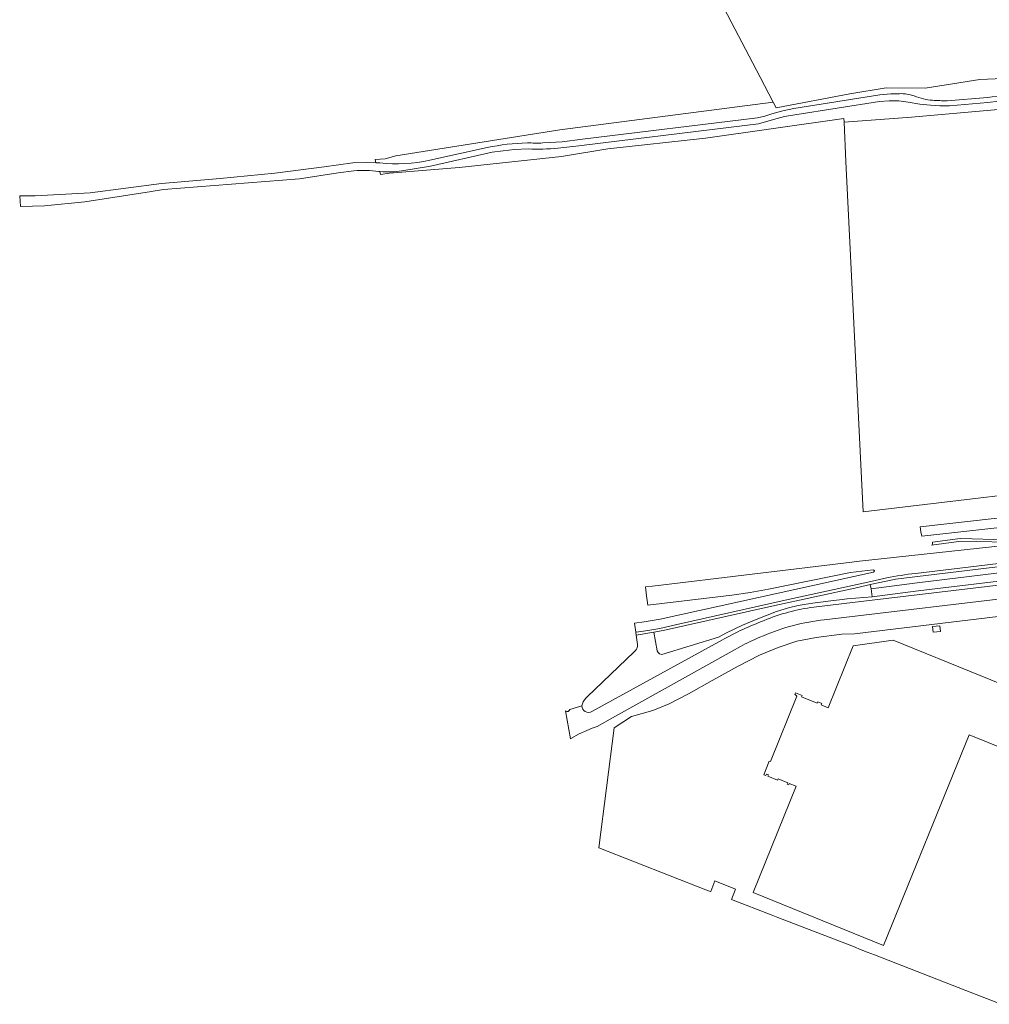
# Model space of a CAD drawing. Header units: metres. Extents: x 168032 to 180145, y 382923 to 399665.
# Tile 2 of 256: x 177219 to 177637, y 384642 to 385066. Entities that reach past the tile are written whole.
import ezdxf

# ---------------------------------------------------------------- set-up
doc = ezdxf.new("R2010")
doc.units = ezdxf.units.M
for name, color, linetype, lineweight in [('B-WE-GR-BEPLANTING_CULTUUR_BOSPLANTSOEN-GV', 8, 'Continuous', 18), ('B-WE-GR-BOS_GEMENGD-GV', 8, 'Continuous', 18), ('B-WE-GR-GRAS-GV', 8, 'Continuous', 18), ('B-WE-OG-TERREIN_CULTUURSCHEIDING-GV', 8, 'Continuous', 18), ('B-WE-OG-TERREIN_ERF-GV', 8, 'Continuous', 18), ('B-WE-OG-WATER_GREPPEL-GV', 8, 'Continuous', 18), ('B-WE-VH-VERHARDING_ASFALT-GV', 8, 'Continuous', 18), ('B-WE-VH-VERHARDING_FUNDERING_ZAND-GV', 8, 'Continuous', 18)]:
    doc.layers.add(name, color=color, linetype=linetype, lineweight=lineweight)

msp = doc.modelspace()

# ---------------------------------------------------------------- linework, layer by layer
at = {"layer": 'B-WE-GR-BEPLANTING_CULTUUR_BOSPLANTSOEN-GV', "flags": 128}
for points in [[(177852.561, 385052.488), (177853.222, 385055.07), (177853.228, 385055.999), (177853.241, 385057.922), (177850.802, 385057.101), (177851.335, 385054.061), (177774.154, 385048.911), (177698.615, 385043.355), (177632.999, 385040.445), (177609.418, 385036.723), (177592.587, 385036.919), (177576.936, 385034.283), (177545.088, 385028.28), (177543.817, 385030.732), (177451.827, 385018.715), (177381.151, 385007.522), (177376.481, 385006.228), (177372.272, 385005.922), (177372.536, 385004.494), (177374.241, 385004.444)], [(177618.809, 385031.3), (177636.31, 385032.741), (177642.488, 385033.544), (177650.939, 385035.241), (177670.706, 385038.644), (177677.424, 385039.952), (177682.977, 385040.539), (177685.757, 385040.502), (177742.122, 385040.873)], [(177374.316, 385000.77), (177374.503, 384999.436), (177378.365, 385000.051), (177408.508, 385002.522), (177452.63, 385007.284), (177472.501, 385010.595), (177514.7, 385015.176), (177574.379, 385023.695), (177574.451, 385021.984), (177603.498, 385024.259), (177652.379, 385028.445), (177667.334, 385029.848), (177685.3, 385031.118), (177718.326, 385033.07), (177793.069, 385038.002)], [(177670.839, 385036.327), (177651.35, 385033.104), (177645.988, 385031.931), (177641.166, 385031.079), (177636.436, 385030.583), (177619.883, 385029.096), (177615.719, 385029.091), (177611.626, 385029.308), (177607.163, 385029.767), (177602.126, 385030.646)], [(177444.527, 385013.08), (177452.94, 385013.494), (177461.622, 385014.647), (177537.07, 385023.904), (177540.205, 385024.674), (177543.31, 385025.683), (177548.021, 385026.893), (177552.815, 385027.975), (177589.814, 385033.888), (177594.53, 385034.309), (177598.299, 385034.331)], [(177593.813, 385031.251), (177589.754, 385030.983), (177553.131, 385025.227), (177548.778, 385024.418), (177544.042, 385023.223), (177537.539, 385021.323), (177470.566, 385013.179), (177460.019, 385011.896), (177450.951, 385010.862)], [(177438.188, 385010.482), (177432.363, 385010.201), (177427.365, 385009.746), (177422.705, 385009.1), (177396.155, 385003.104), (177383.737, 385001.007)], [(177395.781, 385005.649), (177420.6, 385011.079)]]:
    msp.add_lwpolyline(points, dxfattribs=at)
at = {"layer": 'B-WE-GR-BEPLANTING_CULTUUR_BOSPLANTSOEN-GV'}
for points in [[(177598.299, 385034.331, -0.0986046), (177604.665, 385033.339)], [(177604.665, 385033.339, 0.0301079), (177608.667, 385032.131)], [(177608.667, 385032.131, 0.0573707), (177612.524, 385031.48)], [(177612.524, 385031.48, 0.0219618), (177618.809, 385031.3)], [(177602.126, 385030.646, 0.0638615), (177593.813, 385031.251)], [(177420.6, 385011.079, -0.0457117), (177437.865, 385013.118)], [(177437.865, 385013.118, 0.0177135), (177444.527, 385013.08)], [(177450.951, 385010.862, -0.038232), (177438.188, 385010.482)], [(177374.241, 385004.444, 0.082494), (177395.781, 385005.649)], [(177383.737, 385001.007, -0.0579575), (177374.316, 385000.77)]]:
    msp.add_lwpolyline(points, format="xyb", dxfattribs=at)
at = {"layer": 'B-WE-GR-BOS_GEMENGD-GV', "flags": 128}
msp.add_lwpolyline([(177793.983, 385018.614), (177793.069, 385038.002), (177718.326, 385033.07), (177685.3, 385031.118), (177667.334, 385029.848), (177652.379, 385028.445), (177603.498, 385024.259), (177574.451, 385021.984), (177575.162, 385005.047), (177582.665, 384853.971), (177691.396, 384866.903), (177693.255, 384867.098), (177717.012, 384869.823), (177767.126, 384875.573), (177788.728, 384878.163), (177788.703, 384878.376), (177789.26, 384878.442), (177792.71, 384878.844), (177793.238, 384878.906), (177793.263, 384878.695), (177800.627, 384878.93)], close=True, dxfattribs=at)
at = {"layer": 'B-WE-GR-GRAS-GV', "flags": 128}
msp.add_lwpolyline([(177503.75, 385107.384), (177538.253, 385041.472), (177543.817, 385030.732), (177545.088, 385028.28), (177576.936, 385034.283), (177592.587, 385036.919), (177609.418, 385036.723), (177632.999, 385040.445), (177698.615, 385043.355), (177774.154, 385048.911), (177851.335, 385054.061), (177850.802, 385057.101), (177813.445, 385089.657)], dxfattribs=at)
at = {"layer": 'B-WE-OG-TERREIN_CULTUURSCHEIDING-GV', "flags": 128}
for points in [[(177487.993, 384802.609), (177484.58, 384802.159), (177484.789, 384800.804), (177492.376, 384802.121), (177496.481, 384802.833), (177543.262, 384813.379), (177580.29, 384821.456), (177585.66, 384822.63), (177595.984, 384824.886), (177596.662, 384824.999), (177854.639, 384856.178), (177872.437, 384858.674), (177890.191, 384861.456), (177907.896, 384864.522), (177926.527, 384867.978), (177946.733, 384872.226), (177963.024, 384876.37), (177977.41, 384880.25), (177989.197, 384883.657), (178000.405, 384887.205), (178022.626, 384894.86), (178036.451, 384899.936), (178052.658, 384906.424), (178053.896, 384902.966)], [(177983.325, 384879.1), (178047.284, 384901.487), (178053.896, 384902.966), (178052.658, 384906.424), (178036.451, 384899.936), (178022.626, 384894.86), (178000.405, 384887.205), (177989.197, 384883.657), (177977.41, 384880.25), (177963.024, 384876.37), (177946.733, 384872.226), (177926.527, 384867.978), (177907.896, 384864.522), (177890.191, 384861.456), (177872.437, 384858.674), (177854.639, 384856.178), (177596.662, 384824.999), (177595.984, 384824.886), (177585.66, 384822.63), (177586.099, 384820.75), (177605.914, 384823.465), (177696.837, 384834.491), (177847.56, 384852.364), (177879.342, 384856.752)], [(177861.661, 384866.613), (177651.566, 384841.767), (177639.049, 384842.161), (177629.588, 384842.409), (177624.432, 384842.503), (177612.502, 384840.876), (177612.515, 384840.012)], [(177612.159, 384839.618), (177624.848, 384841.348), (177651.471, 384840.739), (177655.316, 384840.754), (177808.875, 384859.235)], [(177847.233, 384856.434), (177834.41, 384854.9), (177719.796, 384841.191), (177605.182, 384827.481)], [(177561.398, 384812.919), (177578.125, 384814.98), (177827.255, 384844.595), (177857.355, 384848.495)], [(177697.541, 384830.863), (177606.387, 384820.018), (177586.572, 384817.303), (177575.713, 384816.437), (177572.446, 384816.048), (177568.78, 384815.611), (177565.372, 384815.205), (177561.91, 384814.793), (177558.133, 384814.201), (177554.702, 384813.583), (177550.473, 384812.58), (177545.287, 384811.068), (177535.743, 384807.372), (177530.696, 384805.083), (177523.708, 384801.775), (177520.212, 384799.962), (177495.888, 384792.523), (177494.889, 384792.761), (177494.199, 384793.339), (177493.884, 384794.037), (177492.376, 384802.121), (177484.789, 384800.804), (177485.256, 384797.791), (177485.398, 384796.873)], [(177592.817, 384825.52), (177584.687, 384823.735), (177548.999, 384815.898), (177501.682, 384805.263), (177494.982, 384803.757)], [(177465.726, 384767.883), (177521.98, 384798.88)], [(177484.455, 384794.158), (177483.869, 384793.597), (177463.705, 384774.284), (177463.025, 384773.633)]]:
    msp.add_lwpolyline(points, dxfattribs=at)
at = {"layer": 'B-WE-OG-TERREIN_CULTUURSCHEIDING-GV'}
for points in [[(177612.515, 384840.012, -0.310998), (177612.159, 384839.618)], [(177605.182, 384827.481, 0.0176559), (177592.817, 384825.52)], [(177539.902, 384807.173, -0.0650389), (177561.398, 384812.919)], [(177521.98, 384798.88, -0.0315374), (177539.902, 384807.173)], [(177494.982, 384803.757, -0.0145734), (177487.993, 384802.609)], [(177485.398, 384796.873, -0.1869689), (177484.455, 384794.158)], [(177463.025, 384773.633, 0.1321557), (177461.359, 384770.403)], [(177461.359, 384770.403, 0.5456911), (177465.726, 384767.883)]]:
    msp.add_lwpolyline(points, format="xyb", dxfattribs=at)
at = {"layer": 'B-WE-OG-TERREIN_ERF-GV', "flags": 128}
for points in [[(177665.808, 384811.851), (177578.954, 384801.41), (177573.49, 384801.23), (177562.33, 384799.82), (177554.03, 384798.19), (177546.07, 384795.55), (177537.93, 384792.17), (177528.77, 384787.51), (177517.62, 384781.31), (177507.3, 384775.53), (177499.05, 384771.29), (177491.91, 384768.35), (177482.8, 384765.78), (177475.25, 384760.82), (177468.66, 384709.11), (177514.83, 384691.05), (177516.88, 384690.241), (177516.925, 384690.355), (177518.683, 384694.839), (177527.679, 384691.311), (177525.913, 384686.808), (177542.97, 384680.245), (177545.828, 384679.145), (177578.44, 384666.524), (177581.806, 384665.199), (177584.339, 384664.202), (177587.559, 384662.934), (177626.919, 384647.639), (177642.193, 384641.664)], [(177661.112, 384744.572), (177628.306, 384757.838), (177591.476, 384667.059), (177535.25, 384689.83), (177553.823, 384735.715), (177550.815, 384736.944), (177550.56, 384736.324), (177549.952, 384736.587), (177550.199, 384737.199), (177545.974, 384738.905), (177545.712, 384738.282), (177541.54, 384739.968), (177541.787, 384740.58), (177540.942, 384740.933), (177540.679, 384740.322), (177539.808, 384740.674), (177542.084, 384746.555), (177542.636, 384746.342), (177554.048, 384774.506), (177553.195, 384775.392), (177553.428, 384775.979), (177556.335, 384774.796), (177556.087, 384774.184), (177562.817, 384771.463), (177563.067, 384772.074), (177564.792, 384771.366), (177564.541, 384770.756), (177567.539, 384769.525), (177578.386, 384796.216), (177595.644, 384798.616), (177670.672, 384768.204)]]:
    msp.add_lwpolyline(points, dxfattribs=at)
msp.add_lwpolyline([(177612.897, 384802.09), (177612.607, 384804.543), (177615.647, 384804.901), (177615.938, 384802.448)], close=True, dxfattribs=at)
at = {"layer": 'B-WE-OG-WATER_GREPPEL-GV', "flags": 128}
msp.add_lwpolyline([(177782.977, 384863.49), (177811.234, 384866.449), (177839.314, 384870.013), (177868.662, 384874.432), (177914.339, 384880.931), (177913.949, 384882.642), (177868.208, 384876.41), (177838.652, 384872.312), (177812.397, 384868.907), (177782.304, 384865.285), (177691.321, 384855.913), (177686.13, 384855.378), (177676.795, 384854.821), (177649.378, 384852.26), (177607.202, 384847.539), (177607.581, 384845.389), (177607.902, 384843.563), (177650.684, 384848.224), (177689.751, 384852.822)], close=True, dxfattribs=at)
msp.add_lwpolyline([(177879.342, 384856.752), (177847.56, 384852.364), (177696.837, 384834.491), (177605.914, 384823.465), (177586.099, 384820.75), (177586.572, 384817.303), (177606.387, 384820.018), (177697.541, 384830.863), (177847.492, 384848.569)], dxfattribs=at)
at = {"layer": 'B-WE-VH-VERHARDING_ASFALT-GV', "flags": 128}
for points in [[(177808.875, 384859.235), (177655.316, 384840.754), (177579.755, 384832.635), (177577.73, 384832.251), (177491.807, 384821.983), (177488.811, 384821.729), (177489.279, 384817.746), (177489.747, 384813.754), (177526.059, 384818.063), (177533.969, 384819.293), (177541.852, 384820.726), (177577.183, 384827.924), (177586.955, 384829.024)], [(177605.182, 384827.481), (177719.796, 384841.191), (177834.41, 384854.9)], [(177857.355, 384848.495), (177827.255, 384844.595), (177578.125, 384814.98), (177561.398, 384812.919)], [(177564.27, 384807.282), (177565.841, 384807.469), (177655.39, 384818.146), (177661.737, 384818.903), (177677.312, 384820.76), (177682.007, 384821.32), (177804.079, 384835.876), (177807.286, 384836.258), (177831.823, 384839.183), (177836.092, 384839.692), (177849.771, 384841.323), (177854.004, 384841.828), (177863.16, 384842.92), (177872.838, 384844.351), (177877.034, 384844.971), (177884.282, 384846.043)], [(177587.119, 384828.031), (177495.151, 384807.747), (177488.244, 384806.527), (177484.116, 384805.994), (177484.58, 384802.159), (177487.993, 384802.609)], [(177494.982, 384803.757), (177501.682, 384805.263), (177548.999, 384815.898), (177584.687, 384823.735), (177592.817, 384825.52)], [(177521.98, 384798.88), (177465.726, 384767.883)], [(177454.342, 384768.16), (177456.508, 384756.088), (177456.668, 384756.267), (177460.137, 384758.313), (177463.499, 384759.792), (177465.762, 384760.749), (177467.976, 384761.498), (177475.9, 384765.92), (177475.906, 384765.923), (177526.101, 384793.93), (177529.805, 384795.997)], [(177461.359, 384770.403), (177456.156, 384768.82)]]:
    msp.add_lwpolyline(points, dxfattribs=at)
at = {"layer": 'B-WE-VH-VERHARDING_ASFALT-GV'}
for points in [[(177586.955, 384829.024, -0.9129375), (177587.119, 384828.031)], [(177592.817, 384825.52, -0.0176559), (177605.182, 384827.481)], [(177561.398, 384812.919, 0.0650389), (177539.902, 384807.173)], [(177539.902, 384807.173, 0.0315374), (177521.98, 384798.88)], [(177538.079, 384799.929, -0.0733822), (177564.27, 384807.282)], [(177487.993, 384802.609, 0.0145734), (177494.982, 384803.757)], [(177529.805, 384795.997, -0.0222585), (177538.079, 384799.929)], [(177456.156, 384768.82, -0.593089), (177454.342, 384768.16)], [(177465.726, 384767.883, -0.5456911), (177461.359, 384770.403)]]:
    msp.add_lwpolyline(points, format="xyb", dxfattribs=at)
at = {"layer": 'B-WE-VH-VERHARDING_FUNDERING_ZAND-GV', "flags": 128}
for points in [[(177742.122, 385040.873), (177685.757, 385040.502), (177682.977, 385040.539), (177677.424, 385039.952), (177670.706, 385038.644), (177650.939, 385035.241), (177642.488, 385033.544), (177636.31, 385032.741), (177618.809, 385031.3)], [(177602.126, 385030.646), (177607.163, 385029.767), (177611.626, 385029.308), (177615.719, 385029.091), (177619.883, 385029.096), (177636.436, 385030.583), (177641.166, 385031.079), (177645.988, 385031.931), (177651.35, 385033.104), (177670.839, 385036.327)], [(177598.299, 385034.331), (177594.53, 385034.309), (177589.814, 385033.888), (177552.815, 385027.975), (177548.021, 385026.893), (177543.31, 385025.683), (177540.205, 385024.674), (177537.07, 385023.904), (177461.622, 385014.647), (177452.94, 385013.494), (177444.527, 385013.08)], [(177537.539, 385021.323), (177544.042, 385023.223), (177548.778, 385024.418), (177553.131, 385025.227), (177589.754, 385030.983), (177593.813, 385031.251)], [(177450.951, 385010.862), (177460.019, 385011.896), (177470.566, 385013.179), (177537.539, 385021.323)], [(177383.737, 385001.007), (177396.155, 385003.104), (177422.705, 385009.1), (177427.365, 385009.746), (177432.363, 385010.201), (177438.188, 385010.482)], [(177420.6, 385011.079), (177395.781, 385005.649)], [(177374.241, 385004.444), (177372.536, 385004.494), (177368.342, 385004.617), (177362.555, 385004.467), (177350.197, 385002.846), (177328.902, 385000.054), (177305.368, 384997.752), (177280.082, 384995.667), (177249.394, 384991.523), (177225.63, 384990.297), (177220.434, 384990.297), (177218.957, 384990.207), (177219.246, 384985.655), (177229.669, 384986.014), (177247.032, 384987.742), (177275.847, 384992.151), (177276.539, 384992.257), (177281.018, 384992.942), (177339.549, 384997.647), (177356.328, 385000.146), (177363.094, 385001.124)]]:
    msp.add_lwpolyline(points, dxfattribs=at)
at = {"layer": 'B-WE-VH-VERHARDING_FUNDERING_ZAND-GV'}
for points in [[(177604.665, 385033.339, 0.0986046), (177598.299, 385034.331)], [(177608.667, 385032.131, -0.0301079), (177604.665, 385033.339)], [(177612.524, 385031.48, -0.0573707), (177608.667, 385032.131)], [(177618.809, 385031.3, -0.0219618), (177612.524, 385031.48)], [(177593.813, 385031.251, -0.0638615), (177602.126, 385030.646)], [(177437.865, 385013.118, 0.0457117), (177420.6, 385011.079)], [(177444.527, 385013.08, -0.0177135), (177437.865, 385013.118)], [(177438.188, 385010.482, 0.038232), (177450.951, 385010.862)], [(177395.781, 385005.649, -0.082494), (177374.241, 385004.444)], [(177363.094, 385001.124, -0.049026), (177373.823, 385000.818)], [(177373.823, 385000.818, 0.0042143), (177374.316, 385000.77)], [(177374.316, 385000.77, 0.0579575), (177383.737, 385001.007)]]:
    msp.add_lwpolyline(points, format="xyb", dxfattribs=at)

doc.saveas('drawing.dxf')
